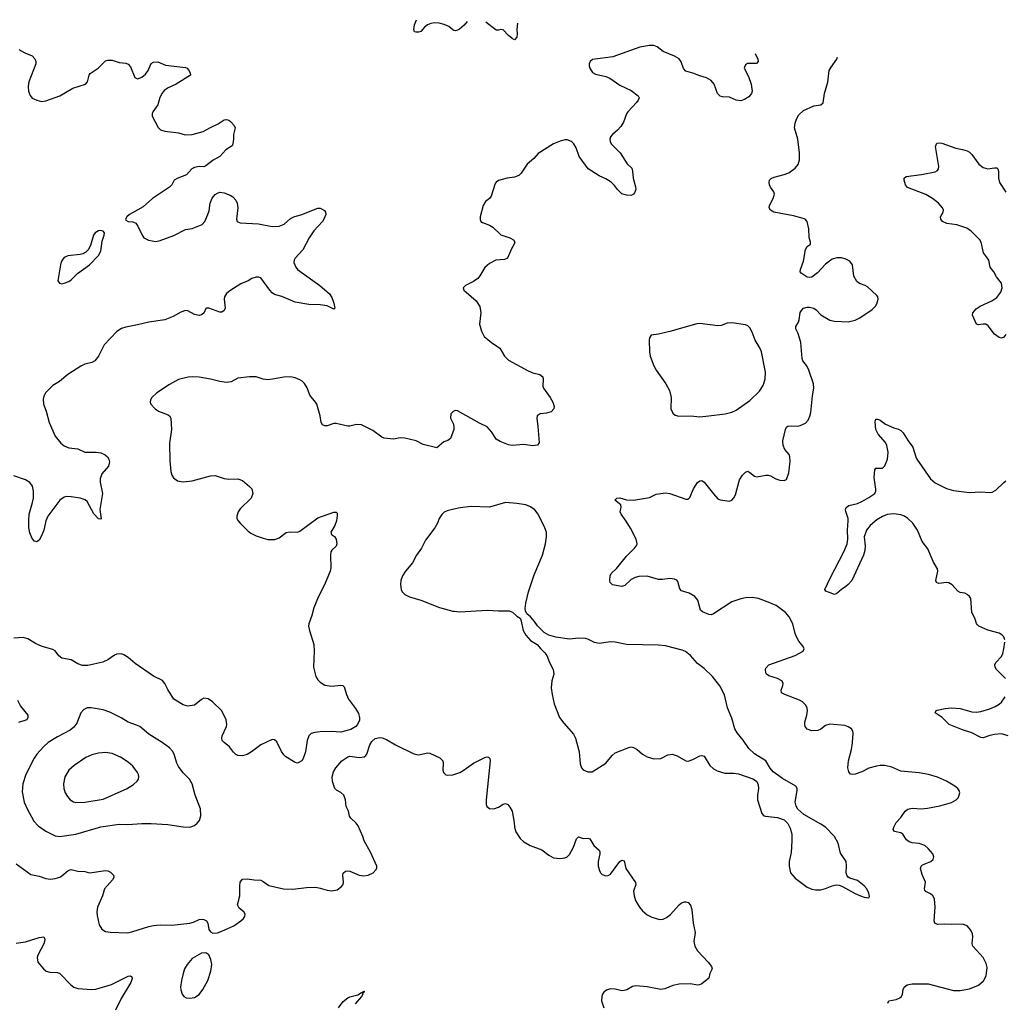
# Model space of a CAD drawing. Header units: inches. Extents: x 1308439 to 1441336, y 959892 to 1036309.
# Tile 166 of 167: x 1426200 to 1434815, y 1020878 to 1029475. Entities that reach past the tile are written whole.
import ezdxf

# ---------------------------------------------------------------- set-up
doc = ezdxf.new("R2010")
doc.units = ezdxf.units.IN
doc.header["$MEASUREMENT"] = 0
doc.layers.add('B4022', color=7, linetype='Continuous')
doc.layers.add('B4032', color=7, linetype='Continuous')

msp = doc.modelspace()

# ---------------------------------------------------------------- linework, layer by layer
at = {"layer": 'B4022', "color": 6}
for points, elevation in [([(1430000, 1029381.8), (1429990, 1029385.1), (1429955.7, 1029415.7), (1429914, 1029434), (1429870, 1029444.8), (1429830, 1029448.7), (1429796.9, 1029443.1), (1429768.2, 1029430), (1429742.4, 1029410), (1429710, 1029372.3), (1429690, 1029364.5), (1429665.1, 1029365.1), (1429655.3, 1029370), (1429649.6, 1029389.6), (1429656, 1029430), (1429672.6, 1029475)], 2700), ([(1426193, 1029213), (1426245.4, 1029185.4), (1426310, 1029158), (1426333.8, 1029133.8), (1426341.5, 1029110), (1426342, 1029090), (1426280.6, 1028930), (1426275, 1028890), (1426277.7, 1028850), (1426292, 1028812), (1426309.6, 1028789.6), (1426350, 1028770.2), (1426390, 1028760.2), (1426430, 1028764.6), (1426550.7, 1028809.3), (1426663.8, 1028876.2), (1426775.6, 1028910), (1426794.2, 1028930), (1426806.6, 1028990), (1426815.6, 1029004.4), (1426888, 1029052), (1426950, 1029116.4), (1426970, 1029121.3), (1427010, 1029119.5), (1427070, 1029101.6), (1427130, 1029094), (1427150, 1029085.5), (1427170, 1029064), (1427206.3, 1028970), (1427230, 1028957.6), (1427270, 1028971), (1427302.1, 1028997.9), (1427324.2, 1029030), (1427350, 1029093), (1427370, 1029103.8), (1427410, 1029107.7), (1427476.7, 1029076.7), (1427650, 1029057.1), (1427666, 1029050), (1427675.9, 1029035.9), (1427692, 1029010), (1427694, 1028990), (1427570, 1028911.8), (1427499.7, 1028880.3), (1427465.3, 1028854.7), (1427446.7, 1028833.3), (1427426.7, 1028793.3), (1427407.6, 1028730), (1427366, 1028670), (1427357.8, 1028650), (1427359.2, 1028630), (1427410.8, 1028530.8), (1427431.8, 1028511.8), (1427470, 1028498.5), (1427590, 1028485.3), (1427648.1, 1028468.1), (1427710.4, 1028469.6), (1427804.2, 1028495.8), (1427870, 1028533.2), (1427936.6, 1028563.4), (1427990, 1028599.3), (1428010, 1028603), (1428030, 1028597.3), (1428045.8, 1028585.8), (1428076, 1028550), (1428084, 1028530), (1428070.5, 1028470), (1428070.5, 1028430), (1428064.4, 1028390), (1428059.3, 1028370), (1428004.2, 1028335.8), (1427950, 1028278.2), (1427893.5, 1028246.5), (1427830, 1028195.8), (1427810, 1028188.4), (1427770, 1028190.6), (1427730, 1028181.4), (1427706.7, 1028170), (1427661, 1028119), (1427583, 1028090), (1427552.4, 1028070), (1427531.5, 1028030), (1427510.2, 1028010), (1427363.5, 1027910), (1427281.6, 1027838.4), (1427160.9, 1027770), (1427136.5, 1027750), (1427125.7, 1027730), (1427130, 1027720.7), (1427150.3, 1027710.3), (1427190, 1027705.3), (1427215.2, 1027695.2), (1427234, 1027670), (1427270.3, 1027590.3), (1427287.6, 1027567.6), (1427327, 1027547), (1427390, 1027534.6), (1427430, 1027542.3), (1427550, 1027586.7), (1427650, 1027638.8), (1427710, 1027649.2), (1427795.8, 1027684.1), (1427819, 1027710), (1427847.1, 1027770), (1427856.7, 1027803.3), (1427866.8, 1027870), (1427885.2, 1027914.8), (1427910, 1027946), (1427930, 1027958.7), (1427950, 1027964.8), (1427990, 1027959.3), (1428040.7, 1027940.7), (1428065.1, 1027925.1), (1428090, 1027896.3), (1428104.2, 1027870), (1428109, 1027830), (1428095.8, 1027730), (1428103, 1027710), (1428130, 1027697.4), (1428290, 1027689.1), (1428410, 1027666.4), (1428470, 1027668.8), (1428514, 1027686), (1428570, 1027735.2), (1428598.4, 1027750), (1428670, 1027770.2), (1428810, 1027825.7), (1428830, 1027826), (1428841.3, 1027821.3), (1428865.8, 1027805.8), (1428876, 1027790), (1428877.3, 1027770), (1428860.4, 1027730), (1428848.4, 1027710), (1428773.3, 1027626.7), (1428734.1, 1027565.9), (1428677.7, 1027462.3), (1428611.4, 1027388.6), (1428601.1, 1027370), (1428599.3, 1027350), (1428615.1, 1027310), (1428630, 1027289.1), (1428825.7, 1027150), (1428910, 1027075.3), (1428930, 1027043.9), (1428950, 1026995.6), (1428958.7, 1026950), (1428950, 1026942.6), (1428890.7, 1026970.7), (1428830, 1026981.8), (1428730, 1026983.7), (1428610, 1027003.7), (1428493.7, 1027053.7), (1428431, 1027071), (1428410, 1027084.8), (1428390, 1027108.2), (1428310, 1027215.4), (1428290, 1027221.8), (1428270, 1027221.6), (1428230, 1027210.8), (1428198, 1027190), (1428136.3, 1027163.7), (1428037.6, 1027102.4), (1428010, 1027079.5), (1427993.3, 1027050), (1427990.5, 1027030), (1427997.3, 1026950), (1427990.6, 1026929.4), (1427970, 1026916), (1427950, 1026915.3), (1427854.3, 1026950), (1427836, 1026950), (1427830, 1026948), (1427812.2, 1026907.8), (1427790, 1026891.8), (1427770, 1026886.5), (1427730, 1026894.9), (1427670, 1026928.2), (1427650, 1026929.9), (1427610, 1026916.5), (1427542.1, 1026877.8), (1427470, 1026850.4), (1427331.1, 1026828.9), (1427230, 1026804), (1427130, 1026786.2), (1427090, 1026772.3), (1427050, 1026747.9), (1426940.1, 1026630), (1426888.5, 1026530), (1426858, 1026490), (1426830, 1026474.6), (1426770, 1026459.9), (1426735.7, 1026444.3), (1426622, 1026370), (1426547.8, 1026310), (1426490, 1026276), (1426426.5, 1026210), (1426410, 1026181.6), (1426404, 1026156), (1426409.5, 1026110), (1426430.9, 1026050.9), (1426457, 1025950), (1426511.7, 1025830), (1426558.6, 1025770), (1426590, 1025747.8), (1426629.5, 1025730), (1426710, 1025720.1), (1426770, 1025692), (1426870, 1025691.3), (1426910, 1025685.1), (1426947.5, 1025667.5), (1426967.3, 1025650), (1426980.6, 1025630), (1426986.4, 1025606.4), (1426975.7, 1025570), (1426919.6, 1025500.4), (1426903.3, 1025456.7), (1426903.9, 1025430), (1426924.4, 1025330), (1426900.4, 1025190), (1426911.6, 1025108.4), (1426910, 1025105.7), (1426890, 1025109.1), (1426850, 1025152.2), (1426790, 1025258.5), (1426773.8, 1025273.8), (1426730, 1025288.2), (1426650, 1025300.6), (1426610, 1025302.3), (1426590, 1025297.3), (1426550, 1025270.6), (1426445.9, 1025130), (1426428.8, 1025090), (1426410.9, 1025009.1), (1426390, 1024959.6), (1426370, 1024920.7), (1426350, 1024906), (1426330, 1024912.6), (1426310, 1024935.8), (1426290, 1024984.7), (1426280.6, 1025030), (1426278.7, 1025090), (1426284.2, 1025150), (1426313.2, 1025250), (1426320.1, 1025290), (1426319.9, 1025350), (1426313.2, 1025393.2), (1426290, 1025424.5), (1426250, 1025449.2), (1426150, 1025485.5)], 2700), ([(1430000, 1025908), (1429998.2, 1025890), (1429970.1, 1025809.9), (1429946.9, 1025793.1), (1429910, 1025783), (1429850, 1025729.1), (1429730, 1025757.2), (1429668, 1025790), (1429570, 1025814.6), (1429530, 1025818.1), (1429470, 1025804.5), (1429390, 1025814.9), (1429370, 1025823.2), (1429290, 1025881.6), (1429190, 1025929.8), (1429145.8, 1025934.2), (1429090, 1025918.7), (1429070, 1025918.1), (1428970, 1025943.1), (1428950, 1025941.3), (1428890, 1025922.9), (1428870, 1025922), (1428850.4, 1025930.4), (1428838.1, 1025950), (1428829.9, 1026010), (1428799.9, 1026110), (1428789.2, 1026130), (1428738, 1026190), (1428714.1, 1026254.1), (1428692.3, 1026292.3), (1428671.9, 1026311.9), (1428650, 1026324.2), (1428610, 1026341), (1428570, 1026349.8), (1428510, 1026347.6), (1428411.3, 1026328.7), (1428370, 1026325.4), (1428330, 1026331.2), (1428270, 1026349.9), (1428210, 1026351.2), (1428110, 1026337.5), (1428050, 1026307.4), (1428010, 1026301.6), (1427950, 1026308.6), (1427869.9, 1026329.9), (1427770, 1026347.3), (1427710, 1026351.2), (1427672.7, 1026347.3), (1427590, 1026326.5), (1427510, 1026284.8), (1427399.6, 1026210), (1427356, 1026170), (1427343.6, 1026150), (1427341.7, 1026130), (1427348.9, 1026110), (1427384.7, 1026070), (1427414.3, 1026050), (1427498.4, 1026018.4), (1427511, 1026010), (1427523.7, 1025990), (1427528.4, 1025888.4), (1427511.7, 1025770), (1427514.6, 1025614.6), (1427522.4, 1025522.4), (1427530.9, 1025490.9), (1427545.6, 1025465.6), (1427579.5, 1025439.5), (1427631.1, 1025431.1), (1427710, 1025439.2), (1427870, 1025484), (1427910, 1025487.1), (1427990, 1025460.2), (1428030, 1025456.1), (1428110, 1025458), (1428150, 1025444), (1428211.7, 1025391.7), (1428230, 1025370.4), (1428240.8, 1025330), (1428226.5, 1025290), (1428130, 1025194.3), (1428113.1, 1025170), (1428099.5, 1025130), (1428101.3, 1025110), (1428110.4, 1025090), (1428128.2, 1025070), (1428199.1, 1024999.1), (1428222.6, 1024982.7), (1428270, 1024959.5), (1428330, 1024938), (1428371.5, 1024928.5), (1428432.8, 1024927.2), (1428470, 1024941.6), (1428532.1, 1024987.9), (1428570, 1024994.9), (1428630, 1024992.3), (1428650, 1025000.7), (1428810, 1025115.8), (1428950, 1025167.6), (1428970, 1025167.7), (1428976.5, 1025156.5), (1428978, 1025138), (1428971.3, 1025090), (1428956.2, 1025050), (1428922.2, 1024990), (1428929, 1024970), (1428953.4, 1024953.4), (1428968.5, 1024930), (1428974.4, 1024890), (1428970.2, 1024870), (1428930, 1024835.1), (1428922.1, 1024817.9), (1428918.6, 1024790), (1428921.3, 1024678.7), (1428915.5, 1024650), (1428866.2, 1024530), (1428816, 1024430), (1428772.9, 1024330), (1428757, 1024263), (1428730.2, 1024190), (1428728, 1024170), (1428734.4, 1024130), (1428774, 1024010), (1428777.8, 1023950), (1428772.1, 1023810), (1428792.4, 1023730), (1428810, 1023700.3), (1428830, 1023677.8), (1428870, 1023653.2), (1428930, 1023644.3), (1429010, 1023654), (1429028.9, 1023648.9), (1429038.2, 1023638.2), (1429059.2, 1023570), (1429077.8, 1023530), (1429137, 1023450), (1429164.7, 1023404.7), (1429172.7, 1023370), (1429172.5, 1023347.5), (1429156.3, 1023310), (1429140.7, 1023290), (1429096.3, 1023263.7), (1429010, 1023240.8), (1428927, 1023247), (1428830, 1023244.2), (1428781.8, 1023238.2), (1428751.1, 1023228.9), (1428731.1, 1023208.9), (1428714.3, 1023170), (1428699.6, 1023070), (1428681.3, 1023010), (1428670, 1022989.6), (1428631.3, 1022970), (1428610, 1022975.6), (1428530, 1023024.4), (1428510, 1023042.6), (1428490, 1023073.3), (1428450, 1023156.9), (1428430, 1023175.1), (1428410, 1023178.9), (1428310, 1023131.7), (1428228, 1023070), (1428190, 1023047.5), (1428150, 1023034.3), (1428110, 1023037.9), (1428090, 1023047.5), (1428070, 1023065.4), (1428034.6, 1023114.6), (1427990, 1023149.9), (1427972, 1023170), (1427967.5, 1023190), (1427970.5, 1023210), (1428008.7, 1023290), (1428011.7, 1023310), (1428007.4, 1023350), (1427967.6, 1023427.6), (1427888.2, 1023508.2), (1427850, 1023534.4), (1427810, 1023538), (1427790, 1023528.7), (1427730, 1023476.8), (1427670, 1023469), (1427630, 1023481.8), (1427549.4, 1023529.4), (1427495.3, 1023615.3), (1427470, 1023666), (1427450, 1023692.5), (1427370, 1023730.4), (1427210, 1023841.1), (1427150, 1023894.2), (1427110, 1023919.4), (1427090, 1023925.7), (1427050, 1023924.1), (1427030, 1023915.8), (1426970, 1023874.6), (1426926.6, 1023853.4), (1426795.3, 1023824.7), (1426750, 1023824.1), (1426710, 1023839.2), (1426650, 1023875.4), (1426570, 1023889.3), (1426543.7, 1023910), (1426510, 1023953.1), (1426490, 1023966.2), (1426396.3, 1023990), (1426337, 1024017), (1426270, 1024058.1), (1426230, 1024068.6), (1426150, 1024065.2)], 2800), ([(1430000, 1026051.4), (1429991.5, 1026048.5), (1429972.8, 1026027.3), (1429970.3, 1025990), (1429995.1, 1025935.1), (1430000, 1025911)], 2800), ([(1430000, 1025192.2), (1429941.5, 1025178.5), (1429914.4, 1025165.6), (1429893.3, 1025146.7), (1429870.7, 1025110), (1429855.8, 1025070), (1429833.7, 1025030), (1429750, 1024920.3), (1429716.6, 1024850), (1429671.7, 1024790), (1429635.9, 1024724.1), (1429575.3, 1024650), (1429548.8, 1024610), (1429536.1, 1024570), (1429532.8, 1024532.8), (1429538.8, 1024490), (1429548.1, 1024470), (1429570, 1024446.7), (1429610, 1024424.3), (1429710, 1024396), (1429873.5, 1024333.5), (1429990, 1024301.1), (1430000, 1024300.1)], 2900), ([(1426182, 1023522), (1426205.9, 1023470), (1426270, 1023390.2), (1426272.3, 1023370), (1426262.1, 1023350), (1426254.8, 1023345.2), (1426190, 1023326.6)], 2800), ([(1426170, 1022088.7), (1426296.5, 1021996.5), (1426370, 1021981.5), (1426430, 1021961.5), (1426470, 1021956.8), (1426510, 1021960.3), (1426550, 1021972.2), (1426570, 1021984.2), (1426622.7, 1022030), (1426650, 1022039.2), (1426710, 1022026.3), (1426770, 1022023.9), (1426810, 1022011.6), (1426950, 1022031), (1426970, 1022029), (1426995.4, 1022015.4), (1427019.4, 1021990), (1427023, 1021970), (1427013.5, 1021950), (1426941.3, 1021870), (1426926, 1021810), (1426882.2, 1021710), (1426876.4, 1021670), (1426878.6, 1021638.6), (1426895.8, 1021555.8), (1426918.3, 1021518.3), (1426950, 1021498.8), (1426990.9, 1021490.9), (1427147.4, 1021487.4), (1427190, 1021496.5), (1427330, 1021542.7), (1427370, 1021551.3), (1427430, 1021557.2), (1427530, 1021552.5), (1427689.5, 1021570.5), (1427721.4, 1021578.6), (1427770, 1021601.3), (1427790, 1021604.8), (1427810, 1021603), (1427834.4, 1021590), (1427845.8, 1021570), (1427855.6, 1021515.6), (1427870, 1021494.4), (1427890, 1021484.2), (1427930, 1021485.3), (1427970, 1021499.2), (1428072.5, 1021547.5), (1428136.4, 1021590), (1428157.2, 1021610), (1428169.8, 1021630), (1428171.6, 1021650), (1428161.4, 1021670), (1428121.8, 1021701.8), (1428106.3, 1021730), (1428126.8, 1021810), (1428125.8, 1021894.2), (1428129.9, 1021929.9), (1428150, 1021956.1), (1428190, 1021959.6), (1428250.4, 1021949.6), (1428310, 1021946.3), (1428330, 1021936.1), (1428378.7, 1021898.7), (1428509.6, 1021869.6), (1428590, 1021867), (1428710, 1021881.7), (1428790, 1021884.3), (1428830, 1021877.5), (1428890, 1021858.7), (1428930, 1021853.1), (1428977.6, 1021862.4), (1429017.1, 1021890), (1429029.1, 1021910), (1429033.4, 1021930), (1429027.7, 1021990), (1429030.7, 1022009.3), (1429050, 1022024.5), (1429070, 1022027.9), (1429090, 1022024.8), (1429170, 1021990.1), (1429210, 1021983.5), (1429249.1, 1021990.9), (1429291.6, 1022010), (1429320.4, 1022039.6), (1429325.1, 1022050), (1429324, 1022070), (1429270, 1022193), (1429213.4, 1022290), (1429201.5, 1022330), (1429161.9, 1022421.9), (1429145.4, 1022445.4), (1429098.1, 1022490), (1429087.2, 1022507.2), (1429077.7, 1022550), (1429057.3, 1022590), (1429049.9, 1022650.1), (1429035.1, 1022690), (1429010, 1022713.5), (1428973.4, 1022733.4), (1428957.5, 1022750), (1428935.9, 1022810), (1428932.8, 1022850), (1428946.4, 1022893.6), (1428965.9, 1022930), (1429017.4, 1022990), (1429070, 1023025.5), (1429090, 1023031.6), (1429170, 1023020.9), (1429214.7, 1023025.3), (1429230, 1023036.5), (1429237.7, 1023050), (1429262.3, 1023130), (1429279.9, 1023160.1), (1429310, 1023185.1), (1429350, 1023194.5), (1429372, 1023192), (1429410, 1023176.9), (1429489.4, 1023129.4), (1429650, 1023051.2), (1429690, 1023044.2), (1429770, 1023059.5), (1429790, 1023057.5), (1429875.7, 1023015.7), (1429902.8, 1022990), (1429905.8, 1022970), (1429902.3, 1022910), (1429908.8, 1022888.8), (1429928.6, 1022868.6), (1429944.7, 1022864.7), (1429990, 1022867.8), (1430000, 1022871.4)], 2800), ([(1426170, 1021394.9), (1426252.2, 1021407.8), (1426370, 1021445.3), (1426410.7, 1021450.7), (1426419.5, 1021430), (1426418.1, 1021410), (1426412.3, 1021390), (1426358.5, 1021290), (1426352.2, 1021270), (1426359.6, 1021230), (1426408.3, 1021170), (1426431.1, 1021151.1), (1426462.3, 1021142.3), (1426530, 1021138.8), (1426550, 1021130.1), (1426647, 1021030), (1426672.8, 1021010), (1426710, 1020999.3), (1426790, 1020992.1), (1426830.5, 1020989.5), (1426866.9, 1020993.1), (1427004.7, 1021035.3), (1427150, 1021107.8), (1427170, 1021108.6), (1427179.9, 1021099.9), (1427185.1, 1021085.1), (1427173.5, 1021050), (1427087.2, 1020912.8), (1427030.8, 1020790.8)], 2700), ([(1428990, 1020828.9), (1429030, 1020884.9), (1429070, 1020917.4), (1429090, 1020927), (1429157.4, 1020942.6), (1429190, 1020964.9), (1429199, 1020961), (1429210, 1020976), (1429213.4, 1020973.4), (1429210, 1020965.2), (1429200.5, 1020959.5), (1429201.6, 1020950), (1429191.3, 1020930), (1429135, 1020865)], 2700)]:
    msp.add_lwpolyline(points, dxfattribs=dict(at, elevation=elevation))
for points, elevation in [([(1426910.7, 1027630.7), (1426890, 1027628.2), (1426859.5, 1027610), (1426846.4, 1027590), (1426820.3, 1027499.7), (1426798.5, 1027461.5), (1426778.9, 1027441.1), (1426753.7, 1027426.3), (1426730, 1027420.4), (1426621, 1027410), (1426590, 1027393.3), (1426578.7, 1027381.3), (1426564.2, 1027355.8), (1426556.9, 1027330), (1426534, 1027190), (1426548.5, 1027168.5), (1426570, 1027164.9), (1426590, 1027168.7), (1426630, 1027183.1), (1426650, 1027198.9), (1426706.2, 1027253.9), (1426809.6, 1027330), (1426890, 1027413.4), (1426909.6, 1027450), (1426922, 1027538), (1426938.9, 1027590), (1426941.6, 1027610), (1426930, 1027624.5)], 2700), ([(1426825.5, 1023454.5), (1426790, 1023453.8), (1426760.6, 1023439.4), (1426734.7, 1023410), (1426700.2, 1023319.8), (1426674.9, 1023285.1), (1426640.3, 1023259.7), (1426530, 1023200.6), (1426450, 1023150.3), (1426407.9, 1023112.1), (1426350.5, 1023050), (1426326.4, 1023013.6), (1426253, 1022870), (1426226.6, 1022790), (1426221, 1022721), (1426239.4, 1022630), (1426266.1, 1022570), (1426324.3, 1022464.3), (1426362.5, 1022422.5), (1426430, 1022376.4), (1426510, 1022335.8), (1426550, 1022329.3), (1426690, 1022348), (1426910, 1022412.1), (1427070, 1022436.2), (1427145.7, 1022434.3), (1427270, 1022443.1), (1427350, 1022443.8), (1427495, 1022435), (1427630, 1022412.5), (1427690, 1022411.3), (1427730, 1022425.3), (1427754.1, 1022445.9), (1427772.1, 1022470), (1427784.6, 1022510), (1427781.2, 1022570), (1427735.3, 1022690), (1427709.9, 1022790), (1427685.8, 1022830), (1427630, 1022886.9), (1427590, 1022941.1), (1427575.3, 1022970), (1427552.4, 1023050), (1427536, 1023076), (1427510, 1023103.4), (1427447.9, 1023150), (1427330, 1023223.9), (1427250, 1023289.9), (1427223.5, 1023303.5), (1427150, 1023327.8), (1427086.8, 1023366.8), (1426990, 1023417.7), (1426930, 1023438)], 2900), ([(1426950, 1023063.2), (1426890, 1023058.3), (1426830, 1023043.3), (1426778.8, 1023021.2), (1426675.3, 1022950), (1426630.7, 1022910), (1426596.3, 1022850), (1426583.9, 1022790), (1426586.2, 1022750), (1426598.9, 1022710), (1426617.3, 1022677.3), (1426642.3, 1022650), (1426670, 1022633.1), (1426690, 1022627.5), (1426770, 1022628.2), (1426930, 1022655.4), (1427134.2, 1022745.8), (1427196.3, 1022783.7), (1427227.9, 1022812.1), (1427239, 1022830), (1427243.1, 1022850), (1427240.1, 1022870), (1427230.8, 1022890), (1427190, 1022943.9), (1427150, 1022979.5), (1427082.8, 1023022.8), (1427010, 1023054.6)], 3000), ([(1427830, 1021310.9), (1427790, 1021307), (1427710, 1021261.2), (1427664.8, 1021210), (1427643.2, 1021170), (1427629.4, 1021130), (1427615.3, 1021070), (1427607.5, 1021010), (1427610, 1020986), (1427622, 1020950), (1427637.1, 1020930), (1427657.5, 1020917.5), (1427690, 1020913.6), (1427730, 1020920.7), (1427770, 1020946.2), (1427803.9, 1020990), (1427845.5, 1021070), (1427873, 1021150), (1427881.3, 1021210), (1427873.6, 1021253.6), (1427854.3, 1021294.3)], 2800)]:
    msp.add_lwpolyline(points, close=True, dxfattribs=dict(at, elevation=elevation))
at = {"layer": 'B4032', "color": 6}
for points, elevation in [([(1430115.2, 1029459.5), (1430090, 1029427.3), (1430048.7, 1029391.3), (1430030, 1029382.9), (1430010, 1029378.4), (1430000, 1029381.8)], 2700), ([(1430555.1, 1029444.1), (1430551.1, 1029390), (1430553.9, 1029350), (1430550, 1029321.6), (1430530, 1029299.6), (1430510, 1029309.2), (1430476.9, 1029336.9), (1430430, 1029386), (1430410, 1029389.3), (1430390, 1029382.7), (1430370, 1029382.7), (1430278.6, 1029453.8)], 2700), ([(1432634.2, 1029178.3), (1432659, 1029130), (1432660.7, 1029110), (1432647.1, 1029092.9), (1432567.4, 1029092.6), (1432550, 1029080.5), (1432541.4, 1029058.6), (1432540.6, 1029050), (1432576.6, 1028976.6), (1432600.4, 1028910), (1432608.3, 1028850), (1432602.4, 1028830), (1432579.2, 1028800.8), (1432542.9, 1028777.1), (1432510, 1028766.6), (1432470, 1028771.3), (1432410, 1028796.1), (1432350, 1028800.7), (1432330, 1028806.4), (1432306.1, 1028830), (1432275.9, 1028910), (1432250, 1028943), (1432210, 1028965.4), (1432150, 1028982.8), (1432090, 1029007.8), (1432030, 1029023.9), (1432008, 1029048), (1431987.1, 1029107.1), (1431970, 1029132.5), (1431930, 1029157.3), (1431830, 1029195.7), (1431777, 1029237), (1431750, 1029247.9), (1431709.8, 1029249.8), (1431626.2, 1029233.8), (1431390, 1029149.7), (1431213.4, 1029126.6), (1431190.6, 1029110), (1431181.6, 1029090), (1431181.6, 1029070), (1431188.2, 1029050), (1431211.8, 1029011.8), (1431239, 1028999), (1431330, 1028979.1), (1431363.5, 1028963.5), (1431450, 1028901.7), (1431550, 1028856.6), (1431610.3, 1028810), (1431620.9, 1028790), (1431612.3, 1028770), (1431596.3, 1028750), (1431521.5, 1028670), (1431509.4, 1028650), (1431482.5, 1028577.5), (1431460.1, 1028539.9), (1431432.2, 1028507.8), (1431386, 1028470), (1431370.3, 1028450), (1431365, 1028430), (1431367.7, 1028410), (1431376.8, 1028390), (1431455.5, 1028310), (1431514.1, 1028214.1), (1431555.5, 1028175.5), (1431563.1, 1028150), (1431566.8, 1028090), (1431588.5, 1028011.5), (1431590.4, 1027989.6), (1431580.4, 1027959.6), (1431572, 1027948), (1431550, 1027935.6), (1431510, 1027938.7), (1431470, 1027952.9), (1431430, 1027988.5), (1431405.3, 1028025.3), (1431374.1, 1028054.1), (1431330, 1028082), (1431269.5, 1028109.5), (1431174.6, 1028170), (1431096.7, 1028276.7), (1431070, 1028353.3), (1431050, 1028388.8), (1431028.5, 1028410), (1430990, 1028425), (1430970, 1028424.4), (1430930, 1028413.3), (1430870, 1028388.3), (1430735.6, 1028304.4), (1430698.9, 1028261.1), (1430639.3, 1028210), (1430586.5, 1028133.5), (1430567.1, 1028112.9), (1430530, 1028096.2), (1430466, 1028090), (1430390, 1028066.9), (1430370, 1028054.7), (1430359.5, 1028040.5), (1430325, 1027930), (1430310.1, 1027909.9), (1430276.7, 1027883.3), (1430255.9, 1027850), (1430227.8, 1027750), (1430227.9, 1027727.9), (1430235.8, 1027710), (1430250, 1027699.6), (1430310, 1027677.1), (1430339.7, 1027659.7), (1430410, 1027591.8), (1430487.4, 1027567.4), (1430522.3, 1027550), (1430533.2, 1027530), (1430527.5, 1027510), (1430502, 1027470), (1430468.7, 1027390), (1430443, 1027377), (1430367.7, 1027370), (1430310, 1027341.8), (1430270, 1027307.1), (1430226.6, 1027233.4), (1430208.4, 1027211.6), (1430170, 1027183.5), (1430100.7, 1027150), (1430080.7, 1027130), (1430087.7, 1027110), (1430107.7, 1027090), (1430195.4, 1027015.4), (1430225.5, 1026965.5), (1430234.4, 1026910), (1430224.1, 1026810), (1430239.7, 1026750), (1430264.7, 1026704.7), (1430328.9, 1026650), (1430400.8, 1026600.8), (1430441.8, 1026530), (1430476.5, 1026496.5), (1430650, 1026403.3), (1430690, 1026386.6), (1430752.7, 1026370), (1430776.9, 1026350), (1430780.2, 1026330), (1430777.2, 1026270), (1430782.9, 1026250), (1430842.7, 1026170), (1430863.6, 1026130), (1430875.8, 1026090), (1430872.7, 1026070), (1430850, 1026045.1), (1430808.4, 1026031.6), (1430753.2, 1026026.8), (1430727.2, 1026010), (1430723.6, 1025990), (1430734.9, 1025914.9), (1430745.2, 1025774.8), (1430730, 1025752.4), (1430690, 1025746.8), (1430610, 1025759.7), (1430510, 1025750.5), (1430476.2, 1025756.2), (1430403.3, 1025783.3), (1430370, 1025805), (1430330, 1025866.9), (1430290, 1025912.1), (1430223.9, 1025943.9), (1430030, 1026054.2), (1430010, 1026054.7), (1430000, 1026051.4)], 2800), ([(1433797.4, 1020870), (1433803.6, 1020890), (1433870, 1020903.5), (1433902.4, 1020917.6), (1433916.9, 1020930), (1433926, 1020950), (1433929.8, 1020990), (1433938, 1021010), (1433965.1, 1021030), (1434010, 1021041.2), (1434150, 1021038.6), (1434370, 1020980.6), (1434430, 1020980.5), (1434510, 1020994.6), (1434590, 1021029.4), (1434633.5, 1021066.5), (1434656.8, 1021110), (1434664.1, 1021184.1), (1434657, 1021217), (1434631.3, 1021270), (1434541, 1021370), (1434532.9, 1021392.9), (1434539, 1021450), (1434536.9, 1021476.9), (1434522.8, 1021510), (1434490, 1021546.4), (1434450, 1021562.9), (1434350, 1021559), (1434290, 1021562.9), (1434230, 1021557.5), (1434208.7, 1021570), (1434201.4, 1021590), (1434210.9, 1021709.1), (1434203.4, 1021783.4), (1434190, 1021810.9), (1434170, 1021827.1), (1434128, 1021848), (1434120.2, 1021860.2), (1434116.3, 1021870), (1434125, 1021930), (1434097, 1021997), (1434080.8, 1022050), (1434087.4, 1022070), (1434100.1, 1022079.9), (1434171.2, 1022108.8), (1434192.5, 1022127.5), (1434198.8, 1022150), (1434190, 1022176.2), (1434150, 1022224.1), (1434119.3, 1022250), (1434070, 1022267), (1434010, 1022274.5), (1433982.6, 1022282.6), (1433960.5, 1022300.5), (1433928.2, 1022350), (1433910, 1022359.9), (1433853.3, 1022373.3), (1433844.4, 1022390), (1433848.1, 1022410), (1433869.9, 1022450), (1433910, 1022494), (1433946.7, 1022550), (1433970, 1022567.7), (1434010, 1022576.3), (1434090, 1022572.2), (1434143.8, 1022576.2), (1434250, 1022597.4), (1434352.5, 1022627.5), (1434394.2, 1022650), (1434412.3, 1022667.7), (1434419, 1022681), (1434426, 1022710), (1434421.5, 1022730), (1434407.8, 1022750), (1434383.5, 1022770), (1434310, 1022812.9), (1434230, 1022848.1), (1434151.9, 1022871.9), (1434070, 1022886.6), (1433910, 1022900.2), (1433830, 1022935.3), (1433770, 1022948.8), (1433730, 1022949.9), (1433695.9, 1022944.1), (1433630, 1022925.9), (1433570, 1022895), (1433510, 1022874.5), (1433490, 1022869.9), (1433470, 1022875), (1433455.3, 1022895.3), (1433447.5, 1022930), (1433453.4, 1022990), (1433478.3, 1023090), (1433487.5, 1023147.5), (1433492.6, 1023232.6), (1433489.8, 1023250), (1433478.3, 1023270), (1433449.1, 1023289.1), (1433418.8, 1023298.8), (1433290, 1023311.1), (1433250, 1023299.9), (1433210.7, 1023269.3), (1433182.6, 1023257.4), (1433130, 1023254), (1433090, 1023267.7), (1433074, 1023290), (1433068.6, 1023310), (1433069.2, 1023330), (1433086.8, 1023390), (1433093.3, 1023430), (1433091.6, 1023451.6), (1433079.2, 1023479.2), (1433050, 1023508.1), (1433023, 1023523), (1432893.7, 1023570), (1432867, 1023587), (1432863.7, 1023610), (1432878.4, 1023650), (1432879.8, 1023670), (1432868.1, 1023690), (1432831.9, 1023710), (1432755, 1023735), (1432735.7, 1023750), (1432730, 1023760.4), (1432726.3, 1023790), (1432730, 1023802.6), (1432755.3, 1023830), (1432986.8, 1023913.2), (1433054.2, 1023950), (1433064.1, 1023970), (1433056.8, 1023990), (1433017.6, 1024037.6), (1433002.8, 1024062.8), (1432985.8, 1024105.8), (1432964.4, 1024190), (1432933.7, 1024250), (1432901.4, 1024290), (1432819.4, 1024350), (1432750, 1024380.4), (1432666, 1024410), (1432610, 1024419.2), (1432550, 1024416.5), (1432510, 1024408.5), (1432430, 1024381.3), (1432270, 1024276.4), (1432250, 1024269.4), (1432230, 1024271.1), (1432174.2, 1024294.2), (1432155.8, 1024310), (1432135.2, 1024395.2), (1432107.3, 1024427.3), (1432058.8, 1024458.8), (1431990, 1024478), (1431976.8, 1024496.8), (1431958.7, 1024558.7), (1431950.4, 1024570.4), (1431930, 1024580.9), (1431890, 1024587.3), (1431824, 1024576), (1431790, 1024576), (1431690, 1024605.5), (1431616.4, 1024603.6), (1431584.6, 1024595.4), (1431550, 1024577.9), (1431495.7, 1024524.3), (1431470, 1024514.8), (1431386, 1024530), (1431367.6, 1024550), (1431363.1, 1024570), (1431365.3, 1024610), (1431376.8, 1024630), (1431424.3, 1024675.7), (1431510, 1024780.9), (1431581, 1024850), (1431595, 1024870), (1431602, 1024890), (1431593, 1024930), (1431545.1, 1025025.1), (1431507.9, 1025087.9), (1431462, 1025150), (1431455.2, 1025170), (1431464.1, 1025210), (1431459.4, 1025230), (1431408.5, 1025270), (1431423.6, 1025290), (1431450, 1025291.6), (1431510, 1025273.9), (1431571, 1025271), (1431710, 1025296.1), (1431770, 1025322.7), (1431850, 1025335.9), (1431890, 1025328.9), (1432030, 1025280.2), (1432050, 1025280.3), (1432065.2, 1025294.8), (1432095.8, 1025370), (1432130, 1025426), (1432150, 1025441.8), (1432170, 1025442.8), (1432190, 1025429.1), (1432270, 1025325.6), (1432310, 1025284.5), (1432330, 1025275), (1432410, 1025263.1), (1432430, 1025270.3), (1432450, 1025290.5), (1432462.3, 1025317.7), (1432499.6, 1025450), (1432524.1, 1025490), (1432550, 1025517.1), (1432570, 1025524.2), (1432590, 1025514), (1432630, 1025481.5), (1432650, 1025476), (1432730, 1025490.9), (1432750, 1025490.1), (1432770, 1025485.4), (1432817.5, 1025457.5), (1432850, 1025446), (1432890, 1025442.3), (1432910, 1025452.4), (1432930.9, 1025509.1), (1432941.9, 1025610), (1432938.1, 1025650), (1432931.7, 1025670), (1432894.6, 1025714.5), (1432879, 1025750), (1432878.7, 1025790), (1432900.3, 1025890), (1432909.6, 1025910.4), (1432922.2, 1025917.8), (1432950, 1025922.1), (1433010, 1025919.1), (1433030, 1025923.3), (1433075.1, 1025944.9), (1433100.2, 1025970), (1433115.1, 1026004.9), (1433122.3, 1026037.7), (1433136.2, 1026183.8), (1433147.4, 1026252.6), (1433146.2, 1026290), (1433105.9, 1026410), (1433086.7, 1026446.7), (1433053.7, 1026490), (1433045.6, 1026510), (1433035.7, 1026650), (1433011.8, 1026730), (1432991.1, 1026770), (1432991.9, 1026790), (1433013.8, 1026830), (1433019.3, 1026850), (1433030, 1026913.6), (1433039.6, 1026930), (1433059.8, 1026950), (1433090, 1026960.8), (1433110, 1026960.8), (1433150.1, 1026950.1), (1433170, 1026936.3), (1433210, 1026894.2), (1433290, 1026846.8), (1433330, 1026838.4), (1433450, 1026832.4), (1433510, 1026846.2), (1433550, 1026865.4), (1433659.1, 1026940.9), (1433687.2, 1026970), (1433699.2, 1026990), (1433711.1, 1027030), (1433708.2, 1027050), (1433701.4, 1027061.4), (1433618.7, 1027138.7), (1433599.3, 1027150), (1433547.4, 1027167.4), (1433524.5, 1027184.5), (1433499.9, 1027230), (1433487.4, 1027330), (1433462.7, 1027362.7), (1433430, 1027380.6), (1433390, 1027390.4), (1433350, 1027391.4), (1433310, 1027380.8), (1433250, 1027335.5), (1433181.1, 1027258.9), (1433130, 1027221.8), (1433110, 1027218.3), (1433090, 1027223.7), (1433038.8, 1027258.8), (1433029.9, 1027270), (1433030.9, 1027290), (1433057.1, 1027362.9), (1433075.3, 1027464.7), (1433090, 1027489.5), (1433121, 1027510), (1433119.9, 1027530), (1433106.6, 1027570), (1433104.9, 1027644.9), (1433091.2, 1027710), (1433072, 1027730), (1433055.8, 1027735.8), (1432970, 1027758), (1432798.7, 1027790), (1432768.9, 1027808.9), (1432759.1, 1027830), (1432760.5, 1027850), (1432793, 1027910), (1432805.4, 1027950), (1432799.1, 1027970), (1432769.7, 1028009.7), (1432760.6, 1028030), (1432756.5, 1028050), (1432760.3, 1028070), (1432775.5, 1028084.5), (1432801.7, 1028098.3), (1432890, 1028120.6), (1432930, 1028135.9), (1432984.9, 1028175.1), (1433010.9, 1028209.1), (1433023.6, 1028250), (1433023.8, 1028310), (1433008.6, 1028430), (1432979.9, 1028530), (1432985.7, 1028570), (1432996.6, 1028603.4), (1433016.8, 1028643.2), (1433059.3, 1028680.7), (1433150, 1028720.6), (1433210, 1028730.2), (1433231.2, 1028748.8), (1433241, 1028830), (1433271.4, 1028928.6), (1433283.9, 1029030), (1433299.5, 1029060.5), (1433350.8, 1029130), (1433356.6, 1029146.1)], 2800), ([(1434830, 1026721.6), (1434810, 1026696.7), (1434790, 1026689.9), (1434770, 1026695.3), (1434730, 1026724.4), (1434675.2, 1026795.2), (1434654.5, 1026810), (1434630, 1026811.6), (1434590, 1026804.7), (1434572.1, 1026812.1), (1434537.4, 1026890), (1434540.4, 1026910), (1434570, 1026944.7), (1434604.7, 1026970), (1434704.9, 1027015.1), (1434750, 1027043.9), (1434784.6, 1027090), (1434796.4, 1027130), (1434789.9, 1027170), (1434746, 1027226), (1434723.2, 1027270), (1434691.9, 1027310), (1434678.6, 1027370), (1434669.1, 1027390), (1434634.3, 1027434.3), (1434612.9, 1027530), (1434601.1, 1027550), (1434576.4, 1027576.4), (1434524.3, 1027624.3), (1434488.3, 1027650), (1434399.5, 1027679.5), (1434311.7, 1027691.7), (1434275.8, 1027710), (1434259.7, 1027730), (1434255.8, 1027750), (1434280.9, 1027790), (1434284.8, 1027810), (1434274.2, 1027830), (1434239.9, 1027870), (1434188.4, 1027910), (1434130, 1027945.3), (1433967.3, 1028007.3), (1433952.1, 1028030), (1433939.8, 1028070), (1433938.9, 1028090), (1433956.1, 1028103.9), (1434090, 1028119.4), (1434210, 1028143.5), (1434230, 1028155.6), (1434238.6, 1028170), (1434242.8, 1028190), (1434214.5, 1028365.5), (1434226.4, 1028393.6), (1434250, 1028398), (1434270, 1028395.2), (1434390, 1028350.3), (1434450, 1028340.3), (1434490, 1028327.8), (1434510, 1028316.1), (1434530, 1028294.9), (1434592.8, 1028210), (1434630, 1028181.3), (1434670, 1028170.9), (1434730, 1028179.7), (1434750, 1028178), (1434758, 1028170), (1434765, 1028150), (1434764.2, 1028090), (1434774.8, 1028050), (1434830, 1027965.4)], 2700), ([(1434819, 1024050), (1434810, 1024076), (1434793.6, 1024093.6), (1434770, 1024106.5), (1434670, 1024134.9), (1434591.8, 1024170), (1434580, 1024180), (1434571.5, 1024191.5), (1434561.8, 1024230), (1434532.2, 1024292.2), (1434521.3, 1024410), (1434509.9, 1024429.9), (1434490, 1024446.6), (1434470, 1024456.7), (1434430, 1024464.9), (1434410, 1024476.4), (1434359.9, 1024530), (1434330, 1024548.5), (1434310, 1024551.2), (1434243.2, 1024543.2), (1434221.7, 1024550), (1434216.4, 1024570), (1434234.3, 1024650), (1434231.2, 1024670), (1434194.6, 1024730), (1434146.1, 1024846.1), (1434096.9, 1024910), (1434055.7, 1025010), (1434014.2, 1025070), (1433970, 1025112.3), (1433941.3, 1025130), (1433910, 1025141.7), (1433850, 1025152), (1433790, 1025145), (1433750, 1025129.3), (1433701.1, 1025098.9), (1433641.7, 1025050), (1433609.8, 1025010), (1433589.3, 1024950.7), (1433597.6, 1024870), (1433593.6, 1024830), (1433583.6, 1024790), (1433481.3, 1024570), (1433450, 1024532.4), (1433430, 1024515.9), (1433390.1, 1024489.9), (1433350, 1024454), (1433330, 1024445.4), (1433255.1, 1024475.1), (1433245.4, 1024490), (1433291.9, 1024590), (1433414.9, 1024825.1), (1433439.6, 1024890), (1433445.7, 1024930), (1433443.4, 1025010), (1433449.9, 1025090), (1433448, 1025110), (1433429.2, 1025170.8), (1433427.1, 1025190), (1433432.9, 1025207.1), (1433456.1, 1025223.9), (1433530, 1025243), (1433570, 1025259.4), (1433630, 1025293.6), (1433682.1, 1025330), (1433692.2, 1025350), (1433692.5, 1025367.5), (1433677.9, 1025470), (1433682.9, 1025537.1), (1433690, 1025551.7), (1433750, 1025550.9), (1433770, 1025572.9), (1433793.2, 1025630), (1433799.1, 1025690), (1433786.7, 1025750), (1433776.2, 1025776.2), (1433713, 1025850), (1433691.1, 1025890), (1433684.1, 1025955.9), (1433690, 1025980.7), (1433710, 1025980.3), (1433730, 1025971.3), (1433776.7, 1025936.7), (1433850, 1025905.3), (1433890, 1025894), (1433910, 1025881.6), (1433930, 1025859.5), (1433972.9, 1025790), (1434014.3, 1025734.3), (1434041, 1025650), (1434051.3, 1025630), (1434170, 1025457.2), (1434210, 1025422.7), (1434310, 1025373.1), (1434370, 1025355.5), (1434510, 1025339.8), (1434610, 1025343), (1434690, 1025339), (1434710, 1025342.7), (1434741.7, 1025358.3), (1434810, 1025424.7), (1434830, 1025439.1)], 2700), ([(1430000, 1025911), (1430000.2, 1025910), (1430000, 1025908)], 2800), ([(1430000, 1024300.1), (1430050, 1024295), (1430290, 1024309.3), (1430390, 1024302), (1430482.5, 1024302.4), (1430512.2, 1024292.2), (1430550, 1024255.5), (1430578, 1024238), (1430585.5, 1024225.5), (1430605.6, 1024130), (1430629.2, 1024090), (1430670, 1024044.4), (1430727.7, 1024007.7), (1430759.5, 1023970), (1430796.1, 1023936.1), (1430811.5, 1023911.5), (1430834.8, 1023850), (1430867.4, 1023790), (1430874.6, 1023750), (1430856.6, 1023690), (1430851.3, 1023630), (1430858.4, 1023570), (1430876.8, 1023490), (1430922.7, 1023370), (1430960, 1023320), (1431045.4, 1023225.4), (1431064.4, 1023190), (1431095.8, 1023070), (1431104.2, 1022964.2), (1431116.5, 1022930), (1431130, 1022912.9), (1431170, 1022894), (1431210, 1022895.5), (1431327.5, 1022970), (1431383.4, 1023036.6), (1431410, 1023059.7), (1431530, 1023108.5), (1431550, 1023112.2), (1431570, 1023107.4), (1431602.3, 1023090), (1431649.7, 1023049.7), (1431690, 1023026), (1431750, 1023007.5), (1431810, 1023012), (1431870, 1023042.8), (1431910, 1023048.4), (1431953.9, 1023033.9), (1432030, 1022991.3), (1432050, 1022989.2), (1432090, 1023001.4), (1432150, 1023034.2), (1432170, 1023038), (1432190, 1023030.2), (1432239.2, 1022950), (1432270, 1022921.6), (1432302.4, 1022902.4), (1432370, 1022884), (1432450, 1022882.7), (1432490, 1022875.8), (1432613.6, 1022833.6), (1432630, 1022826), (1432649.2, 1022809.2), (1432660.4, 1022780.4), (1432665.5, 1022750), (1432654.7, 1022690), (1432654.7, 1022650), (1432693.4, 1022530), (1432710, 1022510.4), (1432725.5, 1022505.5), (1432830, 1022495), (1432890, 1022474.3), (1432922.7, 1022442.7), (1432942.6, 1022402.6), (1432956.2, 1022350), (1432957.1, 1022290), (1432951.1, 1022188.9), (1432934, 1022110), (1432931.6, 1022070), (1432945.3, 1022010), (1432985.5, 1021965.5), (1433090, 1021886.7), (1433130, 1021868.8), (1433163.2, 1021863.2), (1433210, 1021862.7), (1433250, 1021872.6), (1433310, 1021898.2), (1433344.5, 1021904.5), (1433370, 1021903.2), (1433395, 1021895), (1433510, 1021830.4), (1433556, 1021810), (1433590, 1021798), (1433630, 1021792), (1433635.1, 1021804.9), (1433630, 1021834), (1433611.2, 1021870), (1433590, 1021896.9), (1433530, 1021943.5), (1433464.8, 1021964.8), (1433450, 1021973.1), (1433436.2, 1021990), (1433431.1, 1022011.1), (1433435.6, 1022075.6), (1433430.5, 1022110), (1433383, 1022183), (1433362, 1022270), (1433330, 1022327.7), (1433249.8, 1022410), (1433210, 1022437), (1433060.5, 1022520.5), (1433008.3, 1022568.3), (1432994.4, 1022594.4), (1432986.7, 1022630), (1433003.4, 1022730), (1433002.1, 1022750), (1432990, 1022769.8), (1432875.4, 1022835.4), (1432794.3, 1022894.3), (1432766.6, 1022926.6), (1432728, 1022990), (1432630, 1023050.6), (1432579.4, 1023099.4), (1432530, 1023170.5), (1432476.6, 1023236.6), (1432457.4, 1023270), (1432430, 1023365.4), (1432394.1, 1023454.1), (1432367.8, 1023567.8), (1432326.2, 1023646.2), (1432262.4, 1023730), (1432190, 1023799), (1432130, 1023842.3), (1432070, 1023913.5), (1432026, 1023946), (1431998.1, 1023958.1), (1431850, 1023997.5), (1431790, 1024002.9), (1431510, 1024007.8), (1431410, 1024028.3), (1431370, 1024032.1), (1431270, 1024017.8), (1431230, 1024025.9), (1431170, 1024054.9), (1431150, 1024059.9), (1431090, 1024062.6), (1431010, 1024055.2), (1430892, 1024072), (1430830.8, 1024090.8), (1430790, 1024113.3), (1430731.6, 1024171.6), (1430706, 1024210), (1430670, 1024251.3), (1430637.1, 1024277.1), (1430624.4, 1024304.4), (1430624.2, 1024324.2), (1430629.8, 1024370), (1430652.2, 1024470), (1430702.5, 1024617.5), (1430774.2, 1024790), (1430800.5, 1024890), (1430809.2, 1024950), (1430809, 1024990), (1430796, 1025030), (1430736.8, 1025150), (1430707, 1025187), (1430670, 1025212.5), (1430629.4, 1025229.4), (1430550, 1025242), (1430450, 1025249.9), (1430310, 1025210.3), (1430150, 1025216.2), (1430055, 1025205), (1430000, 1025192.2)], 2900), ([(1434825, 1023710), (1434747.8, 1023790), (1434734.5, 1023810), (1434731.5, 1023830), (1434741.2, 1023850), (1434790, 1023903.7), (1434802.6, 1023930), (1434812.7, 1023970), (1434819.9, 1024030)], 2700), ([(1434850, 1023209.9), (1434790, 1023226.3), (1434730, 1023222.4), (1434690, 1023213.1), (1434630, 1023190.9), (1434610, 1023193.6), (1434530, 1023234.9), (1434450, 1023261.8), (1434333.5, 1023310), (1434270.4, 1023370.4), (1434211.6, 1023410), (1434219.5, 1023430), (1434227.1, 1023432.9), (1434299.3, 1023450), (1434350, 1023455.1), (1434430, 1023448.7), (1434530, 1023419.9), (1434570, 1023417.2), (1434610, 1023421.1), (1434690, 1023445.9), (1434735.1, 1023464.9), (1434770, 1023485.2), (1434790, 1023503.5), (1434824.4, 1023550)], 2700), ([(1430000, 1022871.4), (1430050, 1022889.4), (1430090, 1022911.5), (1430170, 1022970.1), (1430270, 1023019.8), (1430290, 1023024.5), (1430301.6, 1023021.6), (1430312.3, 1023012.3), (1430315.4, 1022990), (1430281, 1022650), (1430280.5, 1022610), (1430286.7, 1022590), (1430310, 1022573.8), (1430350, 1022571.2), (1430390, 1022586.2), (1430430.3, 1022610.3), (1430450, 1022616.5), (1430470, 1022609), (1430490, 1022585.5), (1430508.1, 1022550), (1430527.7, 1022452.3), (1430530.2, 1022410), (1430542.7, 1022370), (1430580.5, 1022310), (1430610, 1022280.9), (1430665.7, 1022250), (1430770, 1022210.8), (1430830, 1022165.4), (1430870, 1022143.2), (1430930, 1022136), (1430970, 1022141.5), (1430990, 1022151.9), (1431010, 1022171.2), (1431045.3, 1022234.7), (1431071.2, 1022308.8), (1431090, 1022326.9), (1431130, 1022311.1), (1431170, 1022314.9), (1431187.5, 1022307.5), (1431224, 1022250), (1431269.2, 1022210), (1431275.8, 1022195.8), (1431275.9, 1022175.9), (1431262.9, 1022110), (1431262.7, 1022070), (1431271.9, 1022030), (1431282.8, 1022010), (1431296.9, 1021996.9), (1431330, 1021985), (1431350, 1021987), (1431370, 1021998.4), (1431450, 1022110.2), (1431470, 1022121.3), (1431490, 1022117.1), (1431504.4, 1022050), (1431587.1, 1021927.1), (1431591.6, 1021910), (1431570.7, 1021850), (1431576.4, 1021810), (1431589.6, 1021769.6), (1431624.8, 1021710), (1431650, 1021678.8), (1431690, 1021643.8), (1431730, 1021623), (1431790, 1021605.1), (1431810, 1021601.6), (1431830, 1021604.4), (1431860.1, 1021619.9), (1431894.7, 1021645.3), (1431970, 1021731.1), (1431990, 1021747.9), (1432017.2, 1021757.2), (1432030, 1021757.6), (1432050, 1021750.5), (1432070, 1021728), (1432080.1, 1021690), (1432094, 1021570), (1432110.1, 1021490), (1432098.4, 1021410), (1432107.4, 1021370), (1432129.7, 1021329.7), (1432224.7, 1021230), (1432254.7, 1021190), (1432257.8, 1021170), (1432238.6, 1021130), (1432230, 1021088.3), (1432170, 1021041.1), (1432149.3, 1021030.7), (1432130, 1021029.1), (1432070, 1021039.9), (1431970, 1021037.5), (1431914.9, 1021025.1), (1431844.8, 1020995.2), (1431810, 1020990.9), (1431690, 1021013.7), (1431590, 1021021.3), (1431562.6, 1021017.4), (1431513.3, 1020986.7), (1431490, 1020980.5), (1431470, 1020978.5), (1431410, 1020993.2), (1431370, 1020994.7), (1431335.2, 1020984.8), (1431312.1, 1020967.9), (1431300.2, 1020950), (1431294.3, 1020930), (1431292.2, 1020890), (1431310.1, 1020830.1)], 2800)]:
    msp.add_lwpolyline(points, dxfattribs=dict(at, elevation=elevation))
at = {"layer": 'B4032', "color": 6, "elevation": 2900}
msp.add_lwpolyline([(1432430, 1026822), (1432390, 1026821.4), (1432339.1, 1026800.9), (1432310, 1026797), (1432150, 1026816.5), (1432126.4, 1026813.6), (1431890, 1026746.9), (1431790, 1026724.4), (1431724.2, 1026715.8), (1431710, 1026692.3), (1431708.7, 1026671.3), (1431709.6, 1026570), (1431716.2, 1026530), (1431747.7, 1026447.7), (1431768.1, 1026408.1), (1431854, 1026290), (1431886.4, 1026230), (1431901, 1026170), (1431898.5, 1026070), (1431914, 1026034), (1431934.8, 1026014.8), (1431966.8, 1026006.8), (1432072, 1026008), (1432150, 1026001.1), (1432230, 1026008.6), (1432373.4, 1026026.5), (1432430, 1026041.1), (1432470, 1026058.6), (1432590, 1026144.8), (1432674.3, 1026225.7), (1432704.9, 1026275.1), (1432722.9, 1026330), (1432727.1, 1026390), (1432690.8, 1026570), (1432679, 1026599), (1432636.9, 1026670), (1432610, 1026741.6), (1432590, 1026778.7), (1432570, 1026795.4), (1432550, 1026804.4)], close=True, dxfattribs=at)

doc.saveas('drawing.dxf')
